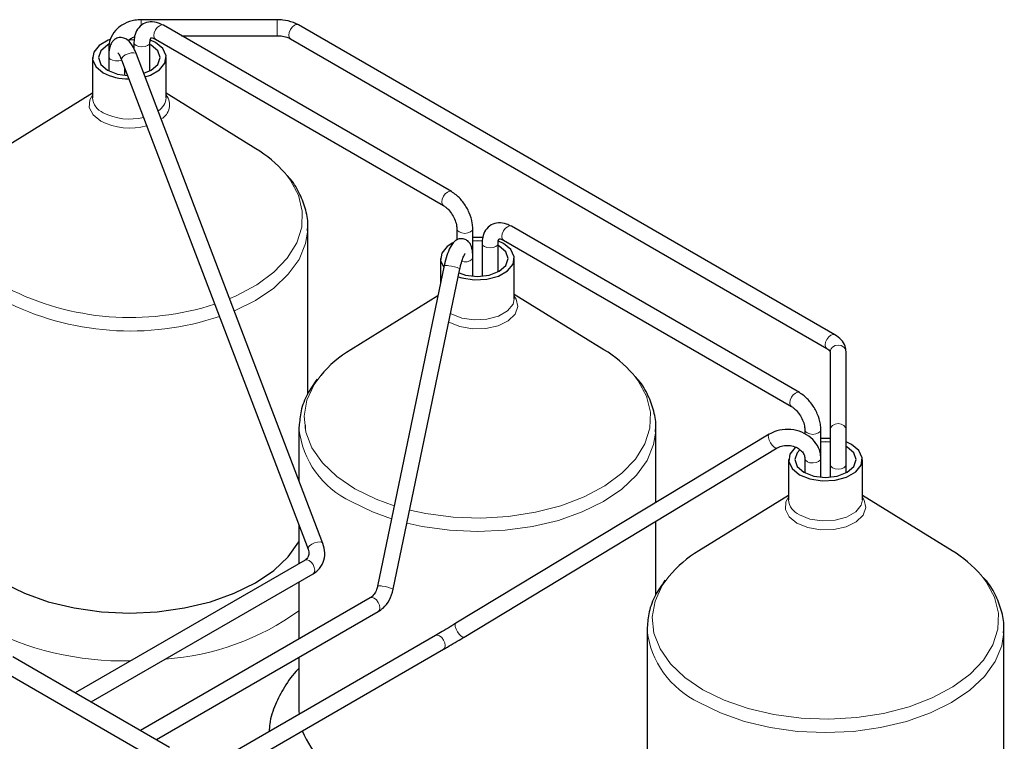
# Model space of a CAD drawing. Header units: millimetres. Extents: x 5 to 418, y 2 to 292.
# Tile 30 of 41: x 272 to 304, y 116 to 139. Entities that reach past the tile are written whole.
import ezdxf

# ---------------------------------------------------------------- set-up
doc = ezdxf.new("R2010")
doc.units = ezdxf.units.MM

msp = doc.modelspace()

# ---------------------------------------------------------------- linework, layer by layer
at = {"color": 7, "linetype": 'Continuous', "lineweight": 25}
for p, q in [((279.955, 139.2928), (275.5426, 139.2928)), ((285.6206, 133.7065), (276.2585, 139.1111)), ((298.0859, 129.0575), (280.6506, 139.1227)), ((275.9985, 138.6608), (285.3606, 133.2562)), ((276.8446, 138.7728), (279.955, 138.7728)), ((280.3906, 138.6724), (297.826, 128.6072)), ((274.4826, 138.3796), (274.4826, 138.102)), ((275.3028, 138.5593), (275.3028, 138.3515)), ((275.8226, 138.5521), (275.8228, 138.5593)), ((275.8228, 137.6327), (275.8228, 138.5593)), ((273.9527, 138.0612), (273.9527, 136.7595)), ((274.4826, 138.102), (274.4826, 137.6327)), ((274.9019, 137.9841), (280.9603, 122.0919)), ((281.4462, 122.2771), (275.3878, 138.1693)), ((276.3527, 136.7595), (276.3527, 138.0612)), ((275.0026, 137.4904), (275.0026, 137.7198)), ((273.9527, 136.9008), (271.0379, 135.1)), ((279.2676, 135.1), (276.3527, 136.9008)), ((280.9508, 132.4535), (280.9527, 132.54)), ((280.9527, 127.1433), (280.9527, 132.54)), ((285.7963, 132.5016), (285.7963, 132.1373)), ((286.3163, 131.5708), (286.3163, 132.5016)), ((296.9343, 127.1753), (287.5722, 132.5799)), ((286.6166, 132.028), (286.6166, 130.9592)), ((287.1363, 132.0209), (287.1366, 132.028)), ((287.1366, 131.1014), (287.1366, 132.028)), ((287.3123, 132.1295), (296.6743, 126.7249)), ((286.3163, 130.9592), (286.3163, 131.5708)), ((285.3882, 131.3028), (283.2232, 120.8914)), ((285.2664, 131.5299), (285.2664, 130.7175)), ((287.6664, 130.2282), (287.6664, 131.5299)), ((283.7323, 120.7855), (285.8973, 131.197)), ((285.1834, 130.3183), (282.3516, 128.5687)), ((290.5813, 128.5687), (287.6664, 130.3695)), ((297.9303, 128.5058), (297.9303, 125.9586)), ((298.4503, 125.9586), (298.4503, 128.5058)), ((280.6673, 126.065), (280.6664, 126.0088)), ((280.6664, 126.0088), (280.6664, 124.3226)), ((295.9458, 125.822), (285.7707, 119.6805)), ((292.2645, 125.9222), (292.2664, 126.0088)), ((292.2664, 123.6012), (292.2664, 126.0088)), ((297.11, 125.9703), (297.11, 125.8249)), ((297.63, 125.0395), (297.63, 125.9703)), ((297.9303, 125.9586), (297.9303, 124.8435)), ((298.4503, 124.8435), (298.4503, 125.9586)), ((286.0394, 119.2353), (296.2145, 125.3768)), ((296.5801, 124.9986), (296.5801, 123.697)), ((297.11, 125.0395), (297.11, 124.5702)), ((297.63, 124.4279), (297.63, 125.0395)), ((297.9303, 124.8435), (297.9303, 124.4279)), ((298.4503, 124.5702), (298.4503, 124.8435)), ((298.9801, 123.697), (298.9801, 124.9986)), ((296.5801, 123.8383), (293.6653, 122.0375)), ((301.895, 122.0375), (298.9801, 123.8383)), ((292.2664, 120.612), (292.2664, 122.9938)), ((280.6664, 122.8628), (280.6664, 121.6231)), ((281.4462, 122.2771), (281.4477, 122.2727)), ((280.9603, 122.0919), (280.9595, 122.0943)), ((280.8634, 121.7368), (273.395, 117.4253)), ((273.915, 117.1251), (281.1234, 121.2864)), ((280.6664, 121.0226), (280.6664, 119.1738)), ((282.9848, 120.5122), (275.5163, 116.2007)), ((276.0363, 115.9005), (283.2447, 120.0618)), ((291.981, 119.5337), (291.9801, 119.4775)), ((291.9801, 119.4775), (291.9801, 114.6029)), ((303.5782, 119.3909), (303.5801, 119.4775)), ((303.5801, 110.3009), (303.5801, 119.4775)), ((285.1061, 119.2876), (277.0457, 114.6344)), ((277.3057, 114.1841), (285.3661, 118.8372)), ((271.3626, 118.5986), (276.4538, 115.6595)), ((280.6664, 118.5734), (280.6664, 116.8322)), ((270.7969, 118.272), (275.8881, 115.333)), ((280.6664, 116.8322), (280.6693, 116.7263))]:
    msp.add_line(p, q, dxfattribs=at)
at = {"color": 7, "linetype": 'Continuous', "lineweight": 18}
for p, q in [((275.5426, 139.097), (275.5426, 139.2928)), ((279.955, 138.7728), (279.955, 139.2928))]:
    msp.add_line(p, q, dxfattribs=at)
at = {"color": 7, "linetype": 'Continuous', "lineweight": 18, "flags": 128}
for points in [[(276.2585, 139.1111), (276.1989, 139.1227), (276.1285, 139.0983), (276.0582, 139.0415), (275.9985, 138.961), (275.9587, 138.8692), (275.9447, 138.7798), (275.9587, 138.7067), (275.9985, 138.6608), (275.9985, 138.6608)], [(280.3906, 138.6724), (280.3906, 138.6724), (280.3508, 138.7183), (280.3368, 138.7914), (280.3508, 138.8807), (280.3906, 138.9726), (280.4503, 139.0531), (280.5206, 139.1099), (280.591, 139.1343), (280.6506, 139.1227)], [(275.3028, 138.5592), (275.3226, 138.5019), (275.379, 138.4532), (275.4634, 138.4206), (275.5628, 138.4092), (275.6623, 138.4206), (275.7467, 138.4532), (275.8031, 138.5019), (275.8226, 138.5521)], [(274.9021, 137.9835), (274.8993, 137.9823), (274.808, 137.9568), (274.7067, 137.9534), (274.6109, 137.9726), (274.5351, 138.0116), (274.491, 138.0643), (274.4826, 138.102)], [(274.9019, 137.9841), (274.9004, 137.9886), (274.907, 138.0381), (274.9498, 138.0935), (275.0223, 138.1463), (275.1135, 138.1886), (275.2094, 138.2138), (275.2955, 138.2181), (275.3586, 138.2009), (275.3878, 138.1693)], [(273.9527, 136.8392), (273.8684, 136.6881), (273.8505, 136.4389), (273.9738, 136.1999), (274.2248, 135.9969)], [(278.4144, 130.2301), (278.6258, 130.3212), (279.292, 130.676), (279.8509, 131.0878), (280.2882, 131.5461), (280.5924, 132.0389), (280.7558, 132.5536), (280.7741, 133.0767), (280.6467, 133.5947), (280.3771, 134.0942), (280.217, 134.3025)], [(285.6206, 133.7065), (285.561, 133.7181), (285.4906, 133.6937), (285.4203, 133.6369), (285.3606, 133.5564), (285.3208, 133.4645), (285.3068, 133.3752), (285.3208, 133.3021), (285.3591, 133.2571)], [(286.3163, 132.5015), (286.2965, 132.4441), (286.2402, 132.3954), (286.1558, 132.3629), (286.0563, 132.3515), (285.9568, 132.3629), (285.8725, 132.3954), (285.8161, 132.4441), (285.7964, 132.4989)], [(287.4422, 132.567), (287.3719, 132.5102), (287.3122, 132.4298), (287.2724, 132.3379), (287.2584, 132.2486), (287.2724, 132.1754), (287.3122, 132.1295), (287.3123, 132.1295)], [(287.5722, 132.5799), (287.5126, 132.5915), (287.4422, 132.567)], [(278.5658, 129.8329), (279.2539, 130.1725), (279.845, 130.572), (280.3206, 131.02), (280.6689, 131.5054), (280.8813, 132.0163), (280.9508, 132.4535)], [(286.6166, 132.028), (286.6363, 131.9706), (286.6927, 131.9219), (286.7771, 131.8894), (286.8766, 131.8779), (286.9761, 131.8894), (287.0604, 131.9219), (287.1168, 131.9706), (287.1363, 132.0209)], [(286.3163, 131.5707), (286.3153, 131.5575), (286.2868, 131.5013), (286.2232, 131.4557), (286.1342, 131.4276), (286.0334, 131.4213), (285.9588, 131.4316)], [(285.5385, 129.4657), (285.8901, 129.3208), (286.3041, 129.2496), (286.7357, 129.2599), (287.1382, 129.3506), (287.4678, 129.5117), (287.6889, 129.726), (287.7776, 129.97), (287.7241, 130.2175), (287.6664, 130.3079)], [(285.5966, 129.751), (285.6179, 129.7384), (285.9593, 129.6004), (286.3618, 129.5381), (286.777, 129.5591), (287.1547, 129.6608), (287.4494, 129.8309), (287.6255, 130.0489), (287.6664, 130.2282)], [(297.8259, 128.6072), (297.7861, 128.6531), (297.7721, 128.7262), (297.7861, 128.8155), (297.826, 128.9074), (297.8856, 128.9879), (297.956, 129.0447), (298.0263, 129.0691), (298.086, 129.0575), (298.086, 129.0575)], [(297.9303, 128.5058), (297.9501, 128.587), (298.0064, 128.6559), (298.0908, 128.7019), (298.1903, 128.7181), (298.2898, 128.7019), (298.3741, 128.6559), (298.4305, 128.587), (298.4503, 128.5058), (298.4503, 128.5058)], [(281.372, 127.7348), (281.1616, 127.4405), (280.9271, 126.9351), (280.836, 126.4146), (280.8907, 125.8923), (281.0898, 125.3819), (281.4282, 124.8965), (281.8971, 124.4488), (282.4843, 124.0503)], [(284.2669, 123.3563), (284.791, 123.2453), (285.6752, 123.1303), (286.5798, 123.0987), (287.4816, 123.1513), (288.357, 123.2867), (289.1835, 123.5014), (289.9396, 123.7899), (290.6057, 124.1447), (291.1646, 124.5566), (291.6019, 125.0148), (291.9061, 125.5077), (292.0695, 126.0223), (292.0878, 126.5454), (291.9604, 127.0634), (291.6908, 127.5629), (291.5307, 127.7712)], [(296.8043, 127.1624), (296.734, 127.1056), (296.6743, 127.0252), (296.6345, 126.9333), (296.6205, 126.844), (296.6345, 126.7708), (296.6743, 126.7249), (296.6759, 126.724)], [(296.9343, 127.1753), (296.8747, 127.1868), (296.8043, 127.1624)], [(297.9303, 125.9586), (297.9501, 126.0398), (298.0064, 126.1087), (298.0908, 126.1547), (298.1903, 126.1709), (298.2898, 126.1547), (298.3741, 126.1087), (298.4305, 126.0398), (298.4503, 125.9586)], [(284.1786, 122.932), (284.6741, 122.8244), (285.5591, 122.7017), (286.4664, 122.6605), (287.3738, 122.7017), (288.2587, 122.8244), (289.0996, 123.0254), (289.8756, 123.3), (290.5677, 123.6412), (291.1587, 124.0407), (291.6343, 124.4887), (291.9826, 124.9741), (292.195, 125.485), (292.2645, 125.9222)], [(295.9458, 125.822), (295.9456, 125.8219), (295.9224, 125.7845), (295.9232, 125.7189)], [(297.5539, 125.8642), (297.4695, 125.8316), (297.37, 125.8202), (297.2705, 125.8316), (297.1862, 125.8642), (297.1298, 125.9129), (297.11, 125.9703), (297.11, 125.9712)], [(297.63, 125.9702), (297.6102, 125.9129), (297.5539, 125.8642)], [(295.9232, 125.7189), (295.948, 125.6352), (295.9928, 125.546), (296.0509, 125.4649), (296.1135, 125.4043), (296.1711, 125.3734), (296.2145, 125.3768)], [(297.63, 125.0395), (297.6127, 124.9856), (297.5585, 124.9361), (297.4756, 124.9023), (297.3766, 124.8895), (297.2766, 124.8994), (297.1909, 124.9307), (297.1324, 124.9786), (297.1101, 125.0357), (297.11, 125.0395)], [(297.9303, 124.8435), (297.9501, 124.7861), (298.0064, 124.7374), (298.0908, 124.7049), (298.1903, 124.6934), (298.2898, 124.7049), (298.3741, 124.7374), (298.4305, 124.7861), (298.4503, 124.8435), (298.4503, 124.8435)], [(282.4843, 124.0503), (283.1746, 123.7113), (283.7649, 123.4965)], [(282.3652, 123.6412), (283.0573, 123.3), (283.6769, 123.0732)], [(296.5801, 123.7767), (296.4958, 123.6255), (296.478, 123.3764), (296.6012, 123.1374), (296.8522, 122.9344)], [(296.8522, 122.9344), (297.2038, 122.7895), (297.6178, 122.7183), (298.0494, 122.7286), (298.4519, 122.8193), (298.7815, 122.9805), (299.0026, 123.1947), (299.0913, 123.4388), (299.0379, 123.6862), (298.9801, 123.7767)], [(296.9316, 123.2071), (297.273, 123.0691), (297.6756, 123.0069), (298.0907, 123.0278), (298.4684, 123.1295), (298.7631, 123.2996), (298.9393, 123.5177), (298.9801, 123.697)], [(280.9595, 122.0943), (280.9588, 122.0964), (280.9654, 122.1459), (281.0083, 122.2013), (281.0808, 122.2541), (281.1719, 122.2964), (281.2679, 122.3216), (281.3539, 122.3259), (281.4171, 122.3088), (281.4462, 122.2771)], [(280.8634, 121.7368), (280.9231, 121.7484), (280.9934, 121.7239), (281.0638, 121.6671), (281.1234, 121.5867), (281.1633, 121.4948), (281.1773, 121.4055)], [(281.1773, 121.4055), (281.1633, 121.3323), (281.1234, 121.2865), (281.1234, 121.2864)], [(292.6857, 121.2035), (292.4754, 120.9092), (292.2408, 120.4039), (292.1497, 119.8833), (292.2044, 119.3611), (292.4035, 118.8506), (292.7419, 118.3653), (293.2108, 117.9175), (293.798, 117.519)], [(293.798, 117.519), (294.4883, 117.18), (295.264, 116.9093), (296.1047, 116.714), (296.9889, 116.599), (297.8935, 116.5674), (298.7953, 116.62), (299.6707, 116.7555), (300.4972, 116.9702), (301.2533, 117.2587), (301.9194, 117.6134), (302.4783, 118.0253), (302.9156, 118.4836), (303.2199, 118.9764), (303.3832, 119.491), (303.4015, 120.0141), (303.2741, 120.5322), (303.0045, 121.0317), (302.8444, 121.2399)], [(282.9848, 120.5122), (283.0444, 120.5238), (283.1147, 120.4993)], [(283.1147, 120.4993), (283.1851, 120.4425), (283.2447, 120.3621), (283.2846, 120.2702), (283.2986, 120.1809), (283.2846, 120.1077), (283.2447, 120.0618), (283.2447, 120.0618)], [(285.7707, 119.6805), (285.7705, 119.6803), (285.7473, 119.643), (285.7481, 119.5774)], [(285.7481, 119.5774), (285.7729, 119.4936), (285.8177, 119.4044), (285.8758, 119.3234), (285.9384, 119.2628), (285.9959, 119.2319), (286.0394, 119.2353)], [(293.6789, 117.1099), (294.371, 116.7687), (295.147, 116.4942), (295.9878, 116.2931), (296.8728, 116.1705), (297.7801, 116.1292), (298.6875, 116.1705), (299.5724, 116.2931), (300.4133, 116.4942), (301.1893, 116.7687), (301.8814, 117.1099), (302.4724, 117.5095), (302.948, 117.9574), (303.2963, 118.4428), (303.5087, 118.9537), (303.5782, 119.3909)], [(285.1061, 119.2876), (285.1657, 119.2992), (285.2361, 119.2747)], [(285.2361, 119.2747), (285.3064, 119.2179), (285.3661, 119.1375), (285.4059, 119.0456), (285.4199, 118.9563), (285.4059, 118.8831), (285.3661, 118.8372), (285.3661, 118.8372)]]:
    msp.add_lwpolyline(points, dxfattribs=at)
at = {"color": 7, "linetype": 'Continuous', "lineweight": 25, "flags": 128}
for points in [[(274.5196, 138.6496), (274.4644, 138.6286), (274.1697, 138.4585), (273.9936, 138.2405), (273.9573, 138.0008), (274.0652, 137.7684), (274.3042, 137.5713)], [(275.312, 138.6311), (275.1527, 138.6385), (275.1426, 138.6384)], [(275.6675, 137.4354), (275.841, 137.4937), (276.1357, 137.6638), (276.3118, 137.8819), (276.3482, 138.1216), (276.2403, 138.3539), (276.0013, 138.551), (275.8385, 138.6297)], [(274.4886, 138.4928), (274.4456, 138.4694), (274.2288, 138.2821), (274.1527, 138.0612), (274.2288, 137.8403), (274.4456, 137.653)], [(275.6232, 137.5518), (275.8598, 137.653), (276.0766, 137.8403), (276.1527, 138.0612), (276.0766, 138.2821), (275.8598, 138.4694), (275.8228, 138.4897)], [(274.4456, 137.653), (274.77, 137.5278), (275.0921, 137.4849)], [(286.6383, 132.2155), (286.571, 132.22), (286.3163, 132.2172)], [(285.6654, 132.0457), (285.4835, 131.9273), (285.3073, 131.7092), (285.271, 131.4695), (285.3754, 131.2415)], [(285.8434, 130.9379), (285.9593, 130.9021), (286.3618, 130.8398), (286.777, 130.8608), (287.1547, 130.9624), (287.4494, 131.1326), (287.6255, 131.3506), (287.6619, 131.5903), (287.554, 131.8227), (287.315, 132.0198), (287.1522, 132.0984)], [(285.8701, 131.0665), (286.0838, 130.9966), (286.4664, 130.9526), (286.8491, 130.9966), (287.1735, 131.1217), (287.3903, 131.309), (287.4664, 131.5299), (287.3903, 131.7508), (287.1735, 131.9381), (287.1366, 131.9584)], [(286.6257, 132.0998), (286.4664, 132.1072), (286.3163, 132.1007)], [(280.8703, 126.1295), (280.8676, 126.0739), (280.8664, 126.0088)], [(296.9316, 124.5088), (297.273, 124.3708), (297.6756, 124.3085), (298.0907, 124.3295), (298.4684, 124.4312), (298.7631, 124.6013), (298.9393, 124.8193), (298.9756, 125.059), (298.8677, 125.2914), (298.6287, 125.4885), (298.4503, 125.5733)], [(297.9303, 125.6859), (297.8847, 125.6888), (297.63, 125.6859)], [(297.9303, 125.5694), (297.7801, 125.5759), (297.63, 125.5694)], [(296.805, 125.4024), (296.7972, 125.396), (296.621, 125.1779), (296.5847, 124.9383), (296.6926, 124.7059), (296.9316, 124.5088)], [(296.9449, 125.3161), (296.8563, 125.2196), (296.7801, 124.9986), (296.8563, 124.7777), (297.073, 124.5904)], [(297.073, 124.5904), (297.3975, 124.4653), (297.7801, 124.4214), (298.1628, 124.4653), (298.4873, 124.5904), (298.704, 124.7777), (298.7801, 124.9986), (298.704, 125.2196), (298.4873, 125.4068), (298.4503, 125.4271)], [(271.0515, 120.9959), (271.7436, 120.6546), (272.5196, 120.3801), (273.3604, 120.179), (274.2454, 120.0564), (275.1527, 120.0152), (276.06, 120.0564), (276.945, 120.179), (277.7859, 120.3801), (278.5619, 120.6546), (279.2539, 120.9959), (279.845, 121.3954), (280.3206, 121.8434), (280.6664, 122.3245)]]:
    msp.add_lwpolyline(points, dxfattribs=at)
at = {"color": 7, "linetype": 'Continuous', "lineweight": 25}
for centre, radius, start, end in [((275.1295, 139.1488), 1.7804, 242.38242, 270.22617), ((277.2034, 131.6788), 3.9956, 41.04372, 58.89585), ((284.3413, 125.2391), 3.8788, 120.86115, 139.95346), ((288.5171, 125.1475), 3.9956, 41.04372, 58.89585), ((295.655, 118.7078), 3.8788, 120.86115, 139.95346), ((299.8308, 118.6163), 3.9956, 41.04372, 58.89585), ((283.8648, 117.4442), 3.3357, 202.14207, 243.28406)]:
    msp.add_arc(centre, radius, start, end, dxfattribs=at)
at = {"color": 7, "linetype": 'Continuous', "lineweight": 18}
for centre, radius, start, end in [((274.5225, 136.7973), 0.571, 183.79655, 247.52359), ((275.775, 136.8143), 0.5803, 302.88606, 354.58069), ((275.9384, 136.5241), 0.5205, 298.76455, 37.25733), ((275.1598, 137.9509), 1.8864, 243.02908, 283.89073), ((275.1606, 137.8315), 2.0594, 242.97529, 285.64817), ((285.4517, 131.0384), 0.2719, 72.31807, 103.51619), ((285.5006, 130.4706), 0.8276, 61.36404, 87.66733), ((275.1873, 138.4511), 8.8354, 242.95937, 288.05822), ((275.1878, 138.2707), 9.0934, 242.94383, 288.54084), ((283.6105, 126.328), 2.9613, 186.18746, 245.13268), ((297.1499, 123.7348), 0.571, 183.79655, 247.52359), ((283.2867, 120.627), 0.2719, 72.31807, 103.51619), ((283.3356, 120.0591), 0.8276, 61.36404, 87.66733), ((275.7258, 126.9647), 8.4691, 274.06355, 305.68828), ((274.977, 128.3473), 9.8913, 242.07304, 271.19887), ((294.9242, 119.7967), 2.9613, 186.18746, 245.13268)]:
    msp.add_arc(centre, radius, start, end, dxfattribs=at)
at = {"color": 7, "linetype": 'Continuous', "lineweight": 25}
for points, knots in [([(275.5426, 139.2928), (275.4736, 139.2894), (275.2809, 139.2797), (274.9772, 139.1751), (274.6911, 138.9568), (274.5127, 138.6747), (274.4919, 138.4709), (274.4826, 138.3796)], [0, 0, 0, 0, 0.1271006, 0.3549054, 0.5853379, 0.8143368, 1, 1, 1, 1]), ([(276.2585, 139.1111), (276.2051, 139.1383), (276.0683, 139.2077), (275.8398, 139.2398), (275.5905, 139.1697), (275.4074, 138.9952), (275.3161, 138.7795), (275.3069, 138.6263), (275.3028, 138.5593)], [0, 0, 0, 0, 0.1238683, 0.317239, 0.4952648, 0.6824505, 0.8611204, 1, 1, 1, 1]), ([(280.6506, 139.1227), (280.5971, 139.15), (280.4462, 139.2268), (280.2025, 139.284), (280.0179, 139.2906), (279.955, 139.2928)], [0, 0, 0, 0, 0.26570748, 0.74934263, 1, 1, 1, 1]), ([(275.3878, 138.1693), (275.3672, 138.2196), (275.3044, 138.3734), (275.1997, 138.5426), (275.0572, 138.6709), (274.8995, 138.724), (274.7445, 138.7006), (274.626, 138.6186), (274.5462, 138.5004), (274.4934, 138.3413), (274.4866, 138.1908), (274.4826, 138.102)], [0, 0, 0, 0, 0.0881901, 0.2694747, 0.3860396, 0.4802218, 0.5662382, 0.6497668, 0.7315641, 0.841602, 1, 1, 1, 1]), ([(275.1417, 138.6318), (275.16, 138.6497), (275.206, 138.6948), (275.2816, 138.7185), (275.3272, 138.7328)], [0, 0, 0, 0, 0.397368, 1, 1, 1, 1]), ([(275.8228, 138.5593), (275.8244, 138.5862), (275.828, 138.6511), (275.8548, 138.7006), (275.8578, 138.6986), (275.8698, 138.7093), (275.9472, 138.6892), (275.9898, 138.6656), (275.9985, 138.6608)], [0, 0, 0, 0, 0.1287221, 0.3099004, 0.5134856, 0.7775079, 0.9543461, 1, 1, 1, 1]), ([(279.955, 138.7728), (279.9991, 138.7713), (280.1117, 138.7673), (280.2715, 138.7313), (280.354, 138.6905), (280.3906, 138.6724)], [0, 0, 0, 0, 0.2637567, 0.6736109, 1, 1, 1, 1]), ([(274.7788, 138.2189), (274.778, 138.2195), (274.773, 138.2229), (274.7936, 138.2037), (274.8289, 138.1474), (274.8703, 138.0647), (274.8951, 138.0014), (274.9019, 137.9841)], [0, 0, 0, 0, 0.0388383, 0.2530509, 0.5213633, 0.8692447, 1, 1, 1, 1]), ([(280.9389, 132.4361), (280.9443, 132.4776), (280.9731, 132.6993), (280.8999, 133.105), (280.7111, 133.6245), (280.4962, 134.0023), (280.3201, 134.1894), (280.2821, 134.2298)], [0, 0, 0, 0, 0.0655211, 0.3500825, 0.6333816, 0.9208739, 1, 1, 1, 1]), ([(286.3163, 132.5016), (286.3132, 132.5616), (286.3045, 132.7309), (286.2133, 133.0246), (286.0285, 133.3474), (285.818, 133.5781), (285.6728, 133.6725), (285.6206, 133.7065)], [0, 0, 0, 0, 0.1329783, 0.375018, 0.6171289, 0.8622401, 1, 1, 1, 1]), ([(285.3606, 133.2562), (285.3872, 133.239), (285.4528, 133.1967), (285.5681, 133.0803), (285.6824, 132.9122), (285.7649, 132.7225), (285.7942, 132.5812), (285.7959, 132.5171), (285.7963, 132.5016)], [0, 0, 0, 0, 0.1287147, 0.3181908, 0.52061, 0.7291373, 0.9344031, 1, 1, 1, 1]), ([(287.5722, 132.5799), (287.5188, 132.607), (287.382, 132.6764), (287.1535, 132.7085), (286.9042, 132.6384), (286.7211, 132.4639), (286.6298, 132.2482), (286.6206, 132.095), (286.6166, 132.028)], [0, 0, 0, 0, 0.12386833, 0.31723904, 0.49526481, 0.68245046, 0.86112045, 1, 1, 1, 1]), ([(286.3163, 131.5708), (286.315, 131.6207), (286.3107, 131.7786), (286.279, 131.9449), (286.1705, 132.1026), (286.0401, 132.176), (285.904, 132.1832), (285.7871, 132.1397), (285.6893, 132.0608), (285.5932, 131.9292), (285.4969, 131.7152), (285.4256, 131.4752), (285.3953, 131.3359), (285.3882, 131.3028)], [0, 0, 0, 0, 0.0757409, 0.2397016, 0.3217641, 0.3895942, 0.4549031, 0.5151185, 0.5786967, 0.670458, 0.8197406, 0.9573031, 1, 1, 1, 1]), ([(287.1366, 132.028), (287.1381, 132.055), (287.1418, 132.1198), (287.1685, 132.1694), (287.1715, 132.1673), (287.1835, 132.178), (287.2609, 132.1579), (287.3035, 132.1344), (287.3123, 132.1295)], [0, 0, 0, 0, 0.1287221, 0.3099004, 0.5134856, 0.7775079, 0.9543461, 1, 1, 1, 1]), ([(285.8973, 131.197), (285.908, 131.2452), (285.9366, 131.3729), (285.9908, 131.5405), (286.0407, 131.6541), (286.0716, 131.6998), (286.0705, 131.6985), (286.0701, 131.6981)], [0, 0, 0, 0, 0.1915318, 0.5079098, 0.750034, 0.9247666, 1, 1, 1, 1]), ([(298.4503, 128.5058), (298.4436, 128.5674), (298.4284, 128.7083), (298.3037, 128.907), (298.16, 129.0063), (298.0859, 129.0575)], [0, 0, 0, 0, 0.2736331, 0.6254321, 1, 1, 1, 1]), ([(297.826, 128.6072), (297.8485, 128.5924), (297.9029, 128.5568), (297.9315, 128.5105), (297.9307, 128.5074), (297.9303, 128.5058)], [0, 0, 0, 0, 0.2572592, 0.6193263, 1, 1, 1, 1]), ([(292.2526, 125.9048), (292.258, 125.9463), (292.2868, 126.1681), (292.2136, 126.5737), (292.0248, 127.0932), (291.8099, 127.4711), (291.6338, 127.6582), (291.5958, 127.6986)], [0, 0, 0, 0, 0.0655211, 0.3500825, 0.6333816, 0.9208739, 1, 1, 1, 1]), ([(281.2598, 127.6135), (281.1471, 127.4552), (280.916, 127.1304), (280.7164, 126.6066), (280.6868, 126.2456), (280.6729, 126.0768)], [0, 0, 0, 0, 0.33619004, 0.68959885, 1, 1, 1, 1]), ([(297.63, 125.9703), (297.6269, 126.0303), (297.6182, 126.1996), (297.527, 126.4934), (297.3422, 126.8162), (297.1317, 127.0468), (296.9866, 127.1413), (296.9343, 127.1753)], [0, 0, 0, 0, 0.1329783, 0.375018, 0.6171289, 0.8622401, 1, 1, 1, 1]), ([(296.6743, 126.7249), (296.7009, 126.7078), (296.7665, 126.6654), (296.8818, 126.549), (296.9961, 126.381), (297.0786, 126.1912), (297.1079, 126.0499), (297.1096, 125.9858), (297.11, 125.9703)], [0, 0, 0, 0, 0.12871473, 0.31819079, 0.52060999, 0.72913728, 0.93440312, 1, 1, 1, 1]), ([(297.63, 125.0395), (297.6251, 125.1056), (297.6124, 125.2761), (297.4867, 125.5356), (297.2482, 125.7753), (296.9283, 125.9371), (296.5629, 125.9985), (296.2173, 125.9582), (296.0282, 125.8633), (295.9458, 125.822)], [0, 0, 0, 0, 0.095341, 0.2460939, 0.398334, 0.5544531, 0.7138112, 0.8753461, 1, 1, 1, 1]), ([(296.2145, 125.3768), (296.2447, 125.3927), (296.3251, 125.4351), (296.4909, 125.4685), (296.6904, 125.4541), (296.8731, 125.3871), (297.0127, 125.2809), (297.0965, 125.1567), (297.1055, 125.0785), (297.11, 125.0395)], [0, 0, 0, 0, 0.09175738, 0.24412366, 0.39644121, 0.5474151, 0.6973732, 0.84928731, 1, 1, 1, 1]), ([(281.1234, 121.2864), (281.1777, 121.3232), (281.3196, 121.4192), (281.47, 121.6531), (281.532, 121.9656), (281.4748, 122.1731), (281.4462, 122.2771)], [0, 0, 0, 0, 0.17319025, 0.45295899, 0.72589676, 1, 1, 1, 1]), ([(280.9603, 122.0919), (280.9694, 122.0629), (280.9938, 121.9848), (280.9838, 121.872), (280.9413, 121.7907), (280.8835, 121.7507), (280.8634, 121.7368)], [0, 0, 0, 0, 0.17312883, 0.46541997, 0.81473342, 1, 1, 1, 1]), ([(292.5735, 121.0822), (292.4608, 120.9239), (292.2297, 120.5992), (292.0301, 120.0754), (292.0005, 119.7144), (291.9866, 119.5456)], [0, 0, 0, 0, 0.33619, 0.6895989, 1, 1, 1, 1]), ([(303.5663, 119.3736), (303.5717, 119.4151), (303.6005, 119.6368), (303.5273, 120.0425), (303.3386, 120.5619), (303.1236, 120.9398), (302.9475, 121.1269), (302.9095, 121.1673)], [0, 0, 0, 0, 0.0655211, 0.3500825, 0.6333816, 0.9208739, 1, 1, 1, 1]), ([(283.2232, 120.8914), (283.2131, 120.8524), (283.1874, 120.7523), (283.1103, 120.6159), (283.0324, 120.5411), (282.9912, 120.5161), (282.9848, 120.5122)], [0, 0, 0, 0, 0.2243801, 0.5755382, 0.9332284, 1, 1, 1, 1]), ([(283.2447, 120.0618), (283.2982, 120.0979), (283.4396, 120.1934), (283.6271, 120.4341), (283.6964, 120.6658), (283.7323, 120.7855)], [0, 0, 0, 0, 0.2270648, 0.600343, 1, 1, 1, 1]), ([(285.7707, 119.6805), (285.7269, 119.6541), (285.6043, 119.5803), (285.3862, 119.4508), (285.2071, 119.346), (285.1226, 119.2971), (285.1061, 119.2876)], [0, 0, 0, 0, 0.2009479, 0.5630366, 0.9148332, 1, 1, 1, 1]), ([(285.3661, 118.8372), (285.4066, 118.8607), (285.5214, 118.9272), (285.7404, 119.0562), (285.9299, 119.1693), (286.0233, 119.2256), (286.0394, 119.2353)], [0, 0, 0, 0, 0.201078, 0.5694027, 0.9258055, 1, 1, 1, 1]), ([(280.6664, 118.2086), (280.6586, 118.2014), (280.4626, 118.0224), (280.1957, 117.6349), (279.8824, 117.04), (279.7188, 116.5488), (279.7025, 116.247), (279.6982, 116.1656)], [0, 0, 0, 0, 0.0131708, 0.327996, 0.6001196, 0.8921853, 1, 1, 1, 1])]:
    msp.add_open_spline(points, degree=3, knots=knots, dxfattribs=at)

doc.saveas('drawing.dxf')
